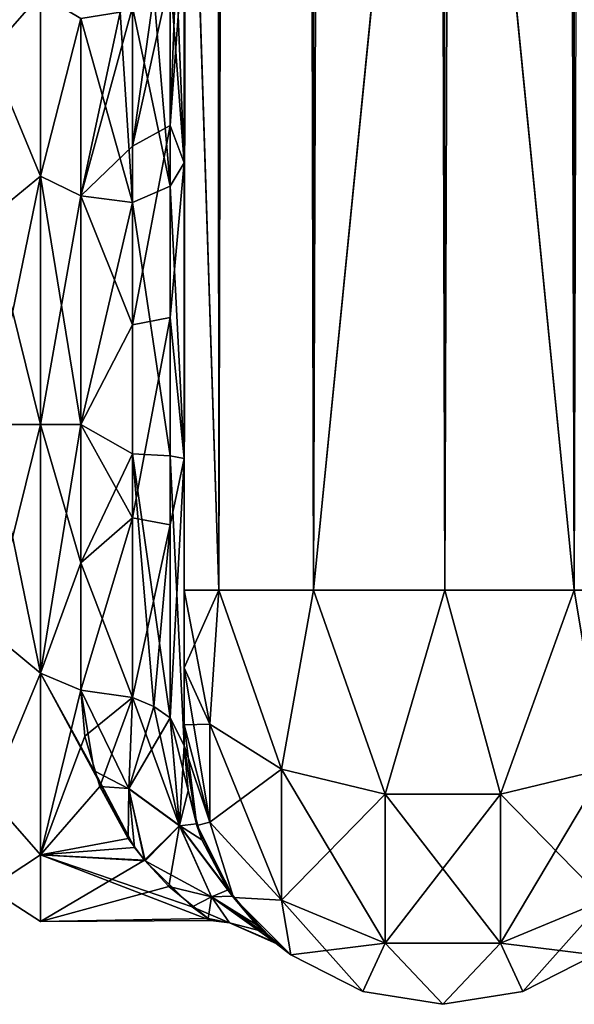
# Model space of a CAD drawing. Extents: x -23 to 700, y -2000 to 0.
# Tile 81 of 210: x 647 to 673, y -2000 to -1952. Entities that reach past the tile are written whole.
import ezdxf

# ---------------------------------------------------------------- set-up
doc = ezdxf.new("R2010")
doc.units = 0
doc.header["$LTSCALE"] = 72.417309
for name, color, linetype in [('1014', 7, 'CONTINUOUS'), ('1019', 7, 'CONTINUOUS'), ('1020', 7, 'CONTINUOUS'), ('1021', 7, 'CONTINUOUS'), ('1022', 7, 'CONTINUOUS'), ('1023', 7, 'CONTINUOUS'), ('1027', 7, 'CONTINUOUS'), ('1048', 7, 'CONTINUOUS'), ('1049', 7, 'CONTINUOUS'), ('1050', 7, 'CONTINUOUS'), ('1053', 7, 'CONTINUOUS'), ('1054', 7, 'CONTINUOUS'), ('1055', 7, 'CONTINUOUS'), ('1064', 7, 'CONTINUOUS'), ('1065', 7, 'CONTINUOUS')]:
    doc.layers.add(name, color=color, linetype=linetype)

msp = doc.modelspace()

# ---------------------------------------------------------------- linework, layer by layer
at = {"layer": '1014', "linetype": 'CONTINUOUS'}
for points in [[(654.45, -1980, -41), (654.45, -1983.743, -39.994), (654.45, -1928.15, -41), (654.45, -1980, -41)], [(654.45, -1928.15, -41), (654.45, -1983.743, -39.994), (654.45, -1936.812, -39.073), (654.45, -1928.15, -41)], [(654.45, -1928.15, 41), (654.45, -1936.812, 39.074), (654.45, -1980, 41), (654.45, -1928.15, 41)], [(654.45, -1983.743, -39.994), (654.45, -1986.496, -37.24), (654.45, -1936.812, -39.073), (654.45, -1983.743, -39.994)], [(654.45, -1936.812, -39.073), (654.45, -1986.496, -37.24), (654.45, -1943.908, -33.613), (654.45, -1936.812, -39.073)], [(654.45, -1936.812, 39.074), (654.45, -1943.907, 33.613), (654.45, -1986.496, 37.24), (654.45, -1936.812, 39.074)], [(654.45, -1980, 41), (654.45, -1936.812, 39.074), (654.45, -1983.743, 39.994), (654.45, -1980, 41)], [(654.45, -1983.743, 39.994), (654.45, -1936.812, 39.074), (654.45, -1986.496, 37.24), (654.45, -1983.743, 39.994)], [(654.45, -1943.907, 33.613), (654.45, -1947.989, 25.648), (654.45, -1987.5, 33.5), (654.45, -1943.907, 33.613)], [(654.45, -1986.496, 37.24), (654.45, -1943.907, 33.613), (654.45, -1987.5, 33.5), (654.45, -1986.496, 37.24)], [(654.45, -1986.496, -37.24), (654.45, -1987.5, -33.5), (654.45, -1943.908, -33.613), (654.45, -1986.496, -37.24)], [(654.45, -1943.908, -33.613), (654.45, -1987.5, -33.5), (654.45, -1973.631, -28.949), (654.45, -1943.908, -33.613)], [(654.45, -1947.99, -25.647), (654.45, -1943.908, -33.613), (654.45, -1959.358, -26.093), (654.45, -1947.99, -25.647)], [(654.45, -1959.358, -26.093), (654.45, -1943.908, -33.613), (654.45, -1973.631, -28.949), (654.45, -1959.358, -26.093)], [(654.45, -1947.989, 25.648), (654.45, -1948.296, 16.707), (654.45, -1959.359, 26.093), (654.45, -1947.989, 25.648)], [(654.45, -1987.5, 33.5), (654.45, -1947.989, 25.648), (654.45, -1973.632, 28.948), (654.45, -1987.5, 33.5)], [(654.45, -1973.632, 28.948), (654.45, -1947.989, 25.648), (654.45, -1959.359, 26.093), (654.45, -1973.632, 28.948)], [(654.45, -1948.296, -16.707), (654.45, -1947.99, -25.647), (654.45, -1959.358, -26.093), (654.45, -1948.296, -16.707)], [(654.45, -1987.5, -33.5), (654.45, -1987.5, -24.51), (654.45, -1973.631, -28.949), (654.45, -1987.5, -33.5)], [(654.45, -1987.5, 24.51), (654.45, -1987.5, 33.5), (654.45, -1973.632, 28.948), (654.45, -1987.5, 24.51)]]:
    msp.add_3dface(points, dxfattribs=at)
at = {"layer": '1019', "linetype": 'CONTINUOUS'}
for points in [[(647.5, -1984, -20.785), (647.5, -1972, -24), (649.45, -1978.677, -23.052), (647.5, -1984, -20.785)], [(649.45, -1978.677, -23.052), (647.5, -1972, -24), (649.45, -1972, -24), (649.45, -1978.677, -23.052)], [(647.5, -1972, 24), (647.5, -1984, 20.785), (649.45, -1972, 24), (647.5, -1972, 24)], [(649.45, -1972, 24), (647.5, -1984, 20.785), (649.45, -1978.677, 23.052), (649.45, -1972, 24)], [(649.45, -1984.828, -20.284), (647.5, -1984, -20.785), (649.45, -1978.677, -23.052), (649.45, -1984.828, -20.284)], [(649.45, -1978.677, 23.052), (647.5, -1984, 20.785), (649.45, -1984.828, 20.284), (649.45, -1978.677, 23.052)], [(647.5, -1992.785, -12), (647.5, -1984, -20.785), (652.053, -1992.426, -12.6), (647.5, -1992.785, -12)], [(652.053, -1992.426, -12.6), (647.5, -1984, -20.785), (650.097, -1988.728, -17.21), (652.053, -1992.426, -12.6)], [(650.097, -1988.728, -17.21), (647.5, -1984, -20.785), (649.45, -1984.828, -20.284), (650.097, -1988.728, -17.21)], [(647.5, -1984, 20.785), (647.5, -1992.785, 12), (649.45, -1984.828, 20.284), (647.5, -1984, 20.785)], [(649.45, -1984.828, 20.284), (647.5, -1992.785, 12), (649.657, -1987.046, 18.698), (649.45, -1984.828, 20.284)], [(649.657, -1987.046, 18.698), (647.5, -1992.785, 12), (650.375, -1989.474, 16.451), (649.657, -1987.046, 18.698)], [(650.375, -1989.474, 16.451), (647.5, -1992.785, 12), (651.741, -1991.992, 13.279), (650.375, -1989.474, 16.451)], [(651.741, -1991.992, 13.279), (647.5, -1992.785, 12), (652.531, -1993.034, 11.557), (651.741, -1991.992, 13.279)], [(652.557, -1993.066, -11.5), (647.5, -1992.785, -12), (652.053, -1992.426, -12.6), (652.557, -1993.066, -11.5)], [(647.5, -1996, 0), (647.5, -1992.785, -12), (655.735, -1995.954, -1.487), (647.5, -1996, 0)], [(655.735, -1995.954, -1.487), (647.5, -1992.785, -12), (654.836, -1995.285, -5.814), (655.735, -1995.954, -1.487)], [(654.836, -1995.285, -5.814), (647.5, -1992.785, -12), (652.557, -1993.066, -11.5), (654.836, -1995.285, -5.814)], [(647.5, -1992.785, 12), (647.5, -1996, 0), (652.531, -1993.034, 11.557), (647.5, -1992.785, 12)], [(652.531, -1993.034, 11.557), (647.5, -1996, 0), (653.716, -1994.302, 8.868), (652.531, -1993.034, 11.557)], [(653.716, -1994.302, 8.868), (647.5, -1996, 0), (655.603, -1995.858, 2.61), (653.716, -1994.302, 8.868)], [(655.603, -1995.858, 2.61), (647.5, -1996, 0), (655.735, -1995.954, -1.487), (655.603, -1995.858, 2.61)]]:
    msp.add_3dface(points, dxfattribs=at)
at = {"layer": '1020', "linetype": 'CONTINUOUS'}
for points in [[(647.5, -1951.215, 12), (647.5, -1960, 20.785), (649.45, -1952.383, 13.826), (647.5, -1951.215, 12)], [(647.5, -1960, -20.785), (647.5, -1951.215, -12), (649.45, -1952.383, -13.826), (647.5, -1960, -20.785)], [(649.45, -1952.383, 13.826), (647.5, -1960, 20.785), (649.45, -1960.951, 21.305), (649.45, -1952.383, 13.826)], [(649.45, -1960.951, -21.305), (647.5, -1960, -20.785), (649.45, -1952.383, -13.826), (649.45, -1960.951, -21.305)], [(649.45, -1972, -24), (647.5, -1972, -24), (647.5, -1960, -20.785), (649.45, -1972, -24)], [(647.5, -1960, 20.785), (647.5, -1972, 24), (649.45, -1960.951, 21.305), (647.5, -1960, 20.785)], [(649.45, -1972, -24), (647.5, -1960, -20.785), (649.45, -1960.951, -21.305), (649.45, -1972, -24)], [(647.5, -1972, 24), (649.45, -1972, 24), (649.45, -1960.951, 21.305), (647.5, -1972, 24)]]:
    msp.add_3dface(points, dxfattribs=at)
at = {"layer": '1021', "linetype": 'CONTINUOUS'}
for points in [[(654.45, -20, 41), (654.45, -71.85, 41), (656.125, -1980, 47.25), (654.45, -20, 41)], [(654.45, -20, 41), (656.125, -1980, 47.25), (656.125, -20, 47.25), (654.45, -20, 41)], [(656.125, -1980, 47.25), (660.697, -1980, 51.823), (656.125, -20, 47.25), (656.125, -1980, 47.25)], [(656.125, -20, 47.25), (660.697, -1980, 51.823), (660.697, -20, 51.823), (656.125, -20, 47.25)], [(667.05, -1980, 53.5), (667, -1916.55, 53.5), (660.697, -20, 51.823), (667.05, -1980, 53.5)], [(660.697, -1980, 51.823), (667.05, -1980, 53.5), (660.697, -20, 51.823), (660.697, -1980, 51.823)], [(654.45, -71.85, 41), (654.45, -1928.15, 41), (656.125, -1980, 47.25), (654.45, -71.85, 41)], [(654.45, -1928.15, 41), (654.45, -1980, 41), (656.125, -1980, 47.25), (654.45, -1928.15, 41)]]:
    msp.add_3dface(points, dxfattribs=at)
at = {"layer": '1022', "linetype": 'CONTINUOUS'}
for points in [[(654.45, -1980, -41), (654.45, -1928.15, -41), (656.125, -20, -47.25), (654.45, -1980, -41)], [(656.125, -1980, -47.25), (654.45, -1980, -41), (656.125, -20, -47.25), (656.125, -1980, -47.25)], [(660.697, -1980, -51.823), (656.125, -1980, -47.25), (660.697, -20, -51.823), (660.697, -1980, -51.823)], [(660.697, -20, -51.823), (656.125, -1980, -47.25), (656.125, -20, -47.25), (660.697, -20, -51.823)], [(667, -83.45, -53.5), (660.697, -1980, -51.823), (667.05, -20, -53.5), (667, -83.45, -53.5)], [(667.05, -20, -53.5), (660.697, -1980, -51.823), (660.697, -20, -51.823), (667.05, -20, -53.5)], [(667, -1916.55, -53.5), (660.697, -1980, -51.823), (667, -83.45, -53.5), (667, -1916.55, -53.5)], [(667.05, -1980, -53.5), (660.697, -1980, -51.823), (667, -1916.55, -53.5), (667.05, -1980, -53.5)]]:
    msp.add_3dface(points, dxfattribs=at)
at = {"layer": '1023', "linetype": 'CONTINUOUS'}
for points in [[(667.05, -1980, -53.5), (667, -1916.55, -53.5), (673.3, -20, -51.825), (667.05, -1980, -53.5)], [(673.3, -1980, -51.825), (667.05, -1980, -53.5), (673.3, -20, -51.825), (673.3, -1980, -51.825)], [(677.875, -20, -47.25), (673.3, -1980, -51.825), (673.3, -20, -51.825), (677.875, -20, -47.25)]]:
    msp.add_3dface(points, dxfattribs=at)
at = {"layer": '1027', "linetype": 'CONTINUOUS'}
for points in [[(667.05, -20, 53.5), (667, -83.45, 53.5), (673.3, -1980, 51.825), (667.05, -20, 53.5)], [(673.3, -20, 51.825), (667.05, -20, 53.5), (673.3, -1980, 51.825), (673.3, -20, 51.825)], [(677.875, -1980, 47.25), (673.3, -20, 51.825), (673.3, -1980, 51.825), (677.875, -1980, 47.25)], [(667, -83.45, 53.5), (667, -1916.55, 53.5), (673.3, -1980, 51.825), (667, -83.45, 53.5)], [(667, -1916.55, 53.5), (667.05, -1980, 53.5), (673.3, -1980, 51.825), (667, -1916.55, 53.5)]]:
    msp.add_3dface(points, dxfattribs=at)
at = {"layer": '1048', "linetype": 'CONTINUOUS'}
for points in [[(654.45, -1980, 41), (654.45, -1983.743, 39.994), (655.688, -1986.462, 44.692), (654.45, -1980, 41)], [(656.125, -1980, 47.25), (654.45, -1980, 41), (655.688, -1986.462, 44.692), (656.125, -1980, 47.25)], [(659.156, -1988.636, 48.459), (656.125, -1980, 47.25), (655.688, -1986.462, 44.692), (659.156, -1988.636, 48.459)], [(660.697, -1980, 51.823), (656.125, -1980, 47.25), (659.156, -1988.636, 48.459), (660.697, -1980, 51.823)], [(664.168, -1989.843, 50.549), (660.697, -1980, 51.823), (659.156, -1988.636, 48.459), (664.168, -1989.843, 50.549)], [(667.05, -1980, 53.5), (660.697, -1980, 51.823), (664.168, -1989.843, 50.549), (667.05, -1980, 53.5)], [(669.732, -1989.843, 50.549), (667.05, -1980, 53.5), (664.168, -1989.843, 50.549), (669.732, -1989.843, 50.549)], [(673.3, -1980, 51.825), (667.05, -1980, 53.5), (669.732, -1989.843, 50.549), (673.3, -1980, 51.825)], [(674.744, -1988.636, 48.459), (673.3, -1980, 51.825), (669.732, -1989.843, 50.549), (674.744, -1988.636, 48.459)], [(677.875, -1980, 47.25), (673.3, -1980, 51.825), (674.744, -1988.636, 48.459), (677.875, -1980, 47.25)], [(654.45, -1983.743, 39.994), (654.45, -1986.496, 37.24), (655.688, -1991.196, 39.956), (654.45, -1983.743, 39.994)], [(655.688, -1986.462, 44.692), (654.45, -1983.743, 39.994), (655.688, -1991.196, 39.956), (655.688, -1986.462, 44.692)], [(654.45, -1986.496, 37.24), (654.45, -1987.5, 33.5), (655.062, -1991.363, 33.5), (654.45, -1986.496, 37.24)], [(654.45, -1986.496, 37.24), (655.062, -1991.363, 33.5), (655.688, -1991.196, 39.956), (654.45, -1986.496, 37.24)], [(659.156, -1988.636, 48.459), (655.688, -1986.462, 44.692), (659.156, -1994.963, 42.129), (659.156, -1988.636, 48.459)], [(655.688, -1986.462, 44.692), (655.688, -1991.196, 39.956), (659.156, -1994.963, 42.129), (655.688, -1986.462, 44.692)], [(664.168, -1989.843, 50.549), (659.156, -1988.636, 48.459), (664.168, -1997.054, 43.334), (664.168, -1989.843, 50.549)], [(659.156, -1988.636, 48.459), (659.156, -1994.963, 42.129), (664.168, -1997.054, 43.334), (659.156, -1988.636, 48.459)], [(674.744, -1988.636, 48.459), (669.732, -1989.843, 50.549), (674.744, -1994.963, 42.129), (674.744, -1988.636, 48.459)], [(669.732, -1989.843, 50.549), (664.168, -1989.843, 50.549), (669.732, -1997.054, 43.334), (669.732, -1989.843, 50.549)], [(664.168, -1989.843, 50.549), (664.168, -1997.054, 43.334), (669.732, -1997.054, 43.334), (664.168, -1989.843, 50.549)], [(669.732, -1989.843, 50.549), (669.732, -1997.054, 43.334), (674.744, -1994.963, 42.129), (669.732, -1989.843, 50.549)], [(655.062, -1991.363, 33.5), (656.837, -1994.847, 33.5), (655.688, -1991.196, 39.956), (655.062, -1991.363, 33.5)], [(655.688, -1991.196, 39.956), (656.837, -1994.847, 33.5), (659.156, -1994.963, 42.129), (655.688, -1991.196, 39.956)], [(656.837, -1994.847, 33.5), (659.603, -1997.613, 33.5), (659.156, -1994.963, 42.129), (656.837, -1994.847, 33.5)], [(659.603, -1997.613, 33.5), (663.087, -1999.388, 33.5), (659.156, -1994.963, 42.129), (659.603, -1997.613, 33.5)], [(659.156, -1994.963, 42.129), (663.087, -1999.388, 33.5), (664.168, -1997.054, 43.334), (659.156, -1994.963, 42.129)], [(669.732, -1997.054, 43.334), (674.297, -1997.613, 33.5), (674.744, -1994.963, 42.129), (669.732, -1997.054, 43.334)], [(663.087, -1999.388, 33.5), (666.95, -2000, 33.5), (664.168, -1997.054, 43.334), (663.087, -1999.388, 33.5)], [(664.168, -1997.054, 43.334), (666.95, -2000, 33.5), (669.732, -1997.054, 43.334), (664.168, -1997.054, 43.334)], [(666.95, -2000, 33.5), (670.813, -1999.388, 33.5), (669.732, -1997.054, 43.334), (666.95, -2000, 33.5)], [(670.813, -1999.388, 33.5), (674.297, -1997.613, 33.5), (669.732, -1997.054, 43.334), (670.813, -1999.388, 33.5)]]:
    msp.add_3dface(points, dxfattribs=at)
at = {"layer": '1049', "linetype": 'CONTINUOUS'}
for points in [[(654.45, -1987.5, -24.51), (654.45, -1987.5, -33.5), (655.062, -1991.363, -33.5), (654.45, -1987.5, -24.51)], [(655.037, -1991.285, -20.21), (654.45, -1987.5, -24.51), (655.062, -1991.363, -33.5), (655.037, -1991.285, -20.21)], [(654.45, -1987.5, 33.5), (654.45, -1987.5, 24.51), (654.639, -1989.668, 22.304), (654.45, -1987.5, 33.5)], [(655.062, -1991.363, 33.5), (654.45, -1987.5, 33.5), (654.639, -1989.668, 22.304), (655.062, -1991.363, 33.5)], [(655.309, -1992.054, 19.039), (655.062, -1991.363, 33.5), (654.639, -1989.668, 22.304), (655.309, -1992.054, 19.039)], [(656.783, -1994.771, -13.478), (655.037, -1991.285, -20.21), (655.062, -1991.363, -33.5), (656.783, -1994.771, -13.478)], [(656.837, -1994.847, 33.5), (655.062, -1991.363, 33.5), (656.574, -1994.471, 14.246), (656.837, -1994.847, 33.5)], [(656.574, -1994.471, 14.246), (655.062, -1991.363, 33.5), (655.309, -1992.054, 19.039), (656.574, -1994.471, 14.246)], [(656.837, -1994.847, -33.5), (656.783, -1994.771, -13.478), (655.062, -1991.363, -33.5), (656.837, -1994.847, -33.5)], [(658.253, -1996.478, 7.288), (656.837, -1994.847, 33.5), (656.574, -1994.471, 14.246), (658.253, -1996.478, 7.288)], [(657.936, -1996.161, -8.837), (656.783, -1994.771, -13.478), (656.837, -1994.847, -33.5), (657.936, -1996.161, -8.837)], [(659.603, -1997.613, 33.5), (656.837, -1994.847, 33.5), (658.895, -1997.058, 2.575), (659.603, -1997.613, 33.5)], [(658.895, -1997.058, 2.575), (656.837, -1994.847, 33.5), (658.253, -1996.478, 7.288), (658.895, -1997.058, 2.575)], [(659.603, -1997.613, -33.5), (657.936, -1996.161, -8.837), (656.837, -1994.847, -33.5), (659.603, -1997.613, -33.5)], [(658.847, -1997.018, -3.129), (657.936, -1996.161, -8.837), (659.603, -1997.613, -33.5), (658.847, -1997.018, -3.129)], [(658.895, -1997.058, 2.575), (658.847, -1997.018, -3.129), (659.603, -1997.613, -33.5), (658.895, -1997.058, 2.575)], [(659.603, -1997.613, 33.5), (658.895, -1997.058, 2.575), (659.603, -1997.613, -33.5), (659.603, -1997.613, 33.5)], [(663.087, -1999.388, 33.5), (659.603, -1997.613, 33.5), (663.087, -1999.388, -33.5), (663.087, -1999.388, 33.5)], [(663.087, -1999.388, -33.5), (659.603, -1997.613, 33.5), (659.603, -1997.613, -33.5), (663.087, -1999.388, -33.5)], [(674.297, -1997.613, 33.5), (670.813, -1999.388, 33.5), (674.297, -1997.613, -33.5), (674.297, -1997.613, 33.5)], [(674.297, -1997.613, -33.5), (670.813, -1999.388, 33.5), (670.813, -1999.388, -33.5), (674.297, -1997.613, -33.5)], [(666.95, -2000, 33.5), (663.087, -1999.388, 33.5), (666.95, -2000, -33.5), (666.95, -2000, 33.5)], [(666.95, -2000, -33.5), (663.087, -1999.388, 33.5), (663.087, -1999.388, -33.5), (666.95, -2000, -33.5)], [(670.813, -1999.388, 33.5), (666.95, -2000, 33.5), (670.813, -1999.388, -33.5), (670.813, -1999.388, 33.5)], [(670.813, -1999.388, -33.5), (666.95, -2000, 33.5), (666.95, -2000, -33.5), (670.813, -1999.388, -33.5)]]:
    msp.add_3dface(points, dxfattribs=at)
at = {"layer": '1050', "linetype": 'CONTINUOUS'}
for points in [[(654.45, -1983.743, -39.994), (654.45, -1980, -41), (656.125, -1980, -47.25), (654.45, -1983.743, -39.994)], [(654.45, -1983.743, -39.994), (656.125, -1980, -47.25), (655.688, -1986.462, -44.692), (654.45, -1983.743, -39.994)], [(655.688, -1986.462, -44.692), (656.125, -1980, -47.25), (659.156, -1988.636, -48.459), (655.688, -1986.462, -44.692)], [(656.125, -1980, -47.25), (660.697, -1980, -51.823), (659.156, -1988.636, -48.459), (656.125, -1980, -47.25)], [(659.156, -1988.636, -48.459), (660.697, -1980, -51.823), (664.168, -1989.843, -50.549), (659.156, -1988.636, -48.459)], [(660.697, -1980, -51.823), (667.05, -1980, -53.5), (664.168, -1989.843, -50.549), (660.697, -1980, -51.823)], [(664.168, -1989.843, -50.549), (667.05, -1980, -53.5), (669.732, -1989.843, -50.549), (664.168, -1989.843, -50.549)], [(667.05, -1980, -53.5), (673.3, -1980, -51.825), (669.732, -1989.843, -50.549), (667.05, -1980, -53.5)], [(669.732, -1989.843, -50.549), (673.3, -1980, -51.825), (674.744, -1988.636, -48.459), (669.732, -1989.843, -50.549)], [(654.45, -1986.496, -37.24), (654.45, -1983.743, -39.994), (655.688, -1986.462, -44.692), (654.45, -1986.496, -37.24)], [(655.688, -1991.196, -39.956), (654.45, -1986.496, -37.24), (655.688, -1986.462, -44.692), (655.688, -1991.196, -39.956)], [(654.45, -1987.5, -33.5), (654.45, -1986.496, -37.24), (655.688, -1991.196, -39.956), (654.45, -1987.5, -33.5)], [(655.688, -1991.196, -39.956), (655.688, -1986.462, -44.692), (659.156, -1988.636, -48.459), (655.688, -1991.196, -39.956)], [(655.062, -1991.363, -33.5), (654.45, -1987.5, -33.5), (655.688, -1991.196, -39.956), (655.062, -1991.363, -33.5)], [(659.156, -1994.963, -42.129), (655.688, -1991.196, -39.956), (659.156, -1988.636, -48.459), (659.156, -1994.963, -42.129)], [(659.156, -1994.963, -42.129), (659.156, -1988.636, -48.459), (664.168, -1989.843, -50.549), (659.156, -1994.963, -42.129)], [(674.744, -1994.963, -42.129), (669.732, -1997.054, -43.334), (674.744, -1988.636, -48.459), (674.744, -1994.963, -42.129)], [(669.732, -1997.054, -43.334), (669.732, -1989.843, -50.549), (674.744, -1988.636, -48.459), (669.732, -1997.054, -43.334)], [(664.168, -1997.054, -43.334), (659.156, -1994.963, -42.129), (664.168, -1989.843, -50.549), (664.168, -1997.054, -43.334)], [(669.732, -1997.054, -43.334), (664.168, -1997.054, -43.334), (669.732, -1989.843, -50.549), (669.732, -1997.054, -43.334)], [(664.168, -1997.054, -43.334), (664.168, -1989.843, -50.549), (669.732, -1989.843, -50.549), (664.168, -1997.054, -43.334)], [(656.837, -1994.847, -33.5), (655.062, -1991.363, -33.5), (655.688, -1991.196, -39.956), (656.837, -1994.847, -33.5)], [(659.156, -1994.963, -42.129), (656.837, -1994.847, -33.5), (655.688, -1991.196, -39.956), (659.156, -1994.963, -42.129)], [(659.603, -1997.613, -33.5), (656.837, -1994.847, -33.5), (659.156, -1994.963, -42.129), (659.603, -1997.613, -33.5)], [(664.168, -1997.054, -43.334), (659.603, -1997.613, -33.5), (659.156, -1994.963, -42.129), (664.168, -1997.054, -43.334)], [(674.744, -1994.963, -42.129), (670.813, -1999.388, -33.5), (669.732, -1997.054, -43.334), (674.744, -1994.963, -42.129)], [(674.297, -1997.613, -33.5), (670.813, -1999.388, -33.5), (674.744, -1994.963, -42.129), (674.297, -1997.613, -33.5)], [(663.087, -1999.388, -33.5), (659.603, -1997.613, -33.5), (664.168, -1997.054, -43.334), (663.087, -1999.388, -33.5)], [(666.95, -2000, -33.5), (663.087, -1999.388, -33.5), (664.168, -1997.054, -43.334), (666.95, -2000, -33.5)], [(669.732, -1997.054, -43.334), (666.95, -2000, -33.5), (664.168, -1997.054, -43.334), (669.732, -1997.054, -43.334)], [(670.813, -1999.388, -33.5), (666.95, -2000, -33.5), (669.732, -1997.054, -43.334), (670.813, -1999.388, -33.5)]]:
    msp.add_3dface(points, dxfattribs=at)
at = {"layer": '1053', "linetype": 'CONTINUOUS'}
for points in [[(654.45, -1959.359, 26.093), (654.45, -1948.296, 16.707), (653.78, -1957.551, 22.215), (654.45, -1959.359, 26.093)], [(653.78, -1957.551, 22.215), (654.45, -1948.296, 16.707), (654.069, -1949.86, 15.605), (653.78, -1957.551, 22.215)], [(653.78, -1950.339, 15.267), (653.78, -1957.551, 22.215), (654.069, -1949.86, 15.605), (653.78, -1950.339, 15.267)], [(653.78, -1957.551, 22.215), (653.78, -1950.339, 15.267), (651.948, -1958.55, 20.679), (653.78, -1957.551, 22.215)], [(651.948, -1958.55, 20.679), (653.78, -1950.339, 15.267), (652.986, -1951.186, 14.67), (651.948, -1958.55, 20.679)], [(651.948, -1951.836, 14.212), (651.948, -1958.55, 20.679), (652.986, -1951.186, 14.67), (651.948, -1951.836, 14.212)], [(649.45, -1960.951, 21.305), (651.948, -1958.55, 20.679), (651.948, -1951.836, 14.212), (649.45, -1960.951, 21.305)], [(649.45, -1960.951, 21.305), (651.948, -1951.836, 14.212), (651.363, -1952.072, 14.046), (649.45, -1960.951, 21.305)], [(649.45, -1952.383, 13.826), (649.45, -1960.951, 21.305), (651.363, -1952.072, 14.046), (649.45, -1952.383, 13.826)], [(653.78, -1966.827, 25.99), (653.78, -1957.551, 22.215), (651.948, -1967.184, 24.194), (653.78, -1966.827, 25.99)], [(651.948, -1967.184, 24.194), (653.78, -1957.551, 22.215), (651.948, -1958.55, 20.679), (651.948, -1967.184, 24.194)], [(653.78, -1966.827, 25.99), (654.45, -1959.359, 26.093), (653.78, -1957.551, 22.215), (653.78, -1966.827, 25.99)], [(649.45, -1960.951, 21.305), (651.948, -1967.184, 24.194), (651.948, -1958.55, 20.679), (649.45, -1960.951, 21.305)], [(654.45, -1973.632, 28.948), (654.45, -1959.359, 26.093), (653.78, -1966.827, 25.99), (654.45, -1973.632, 28.948)], [(649.45, -1960.951, 21.305), (649.45, -1972, 24), (651.948, -1967.184, 24.194), (649.45, -1960.951, 21.305)], [(653.78, -1976.841, 26.054), (653.78, -1966.827, 25.99), (651.948, -1976.506, 24.253), (653.78, -1976.841, 26.054)], [(651.948, -1976.506, 24.253), (653.78, -1966.827, 25.99), (651.948, -1967.184, 24.194), (651.948, -1976.506, 24.253)], [(653.78, -1976.841, 26.054), (654.45, -1973.632, 28.948), (653.78, -1966.827, 25.99), (653.78, -1976.841, 26.054)], [(649.45, -1972, 24), (651.948, -1976.506, 24.253), (651.948, -1967.184, 24.194), (649.45, -1972, 24)], [(649.45, -1972, 24), (649.45, -1978.677, 23.052), (651.948, -1976.506, 24.253), (649.45, -1972, 24)], [(654.45, -1987.5, 24.51), (654.45, -1973.632, 28.948), (653.78, -1986.164, 22.397), (654.45, -1987.5, 24.51)], [(653.78, -1986.164, 22.397), (654.45, -1973.632, 28.948), (653.78, -1976.841, 26.054), (653.78, -1986.164, 22.397)], [(649.45, -1978.677, 23.052), (649.45, -1984.828, 20.284), (651.948, -1976.506, 24.253), (649.45, -1978.677, 23.052)], [(649.45, -1984.828, 20.284), (651.948, -1985.185, 20.849), (651.948, -1976.506, 24.253), (649.45, -1984.828, 20.284)], [(651.948, -1985.185, 20.849), (653.78, -1976.841, 26.054), (651.948, -1976.506, 24.253), (651.948, -1985.185, 20.849)], [(652.985, -1985.61, 21.522), (653.78, -1976.841, 26.054), (651.948, -1985.185, 20.849), (652.985, -1985.61, 21.522)], [(653.78, -1986.164, 22.397), (653.78, -1976.841, 26.054), (652.985, -1985.61, 21.522), (653.78, -1986.164, 22.397)]]:
    msp.add_3dface(points, dxfattribs=at)
at = {"layer": '1054', "linetype": 'CONTINUOUS'}
for points in [[(649.45, -1984.828, 20.284), (649.657, -1987.046, 18.698), (651.948, -1985.185, 20.849), (649.45, -1984.828, 20.284)], [(650.097, -1988.728, -17.21), (649.45, -1984.828, -20.284), (651.775, -1989.6, -16.593), (650.097, -1988.728, -17.21)], [(649.45, -1984.828, -20.284), (651.948, -1985.185, -20.849), (651.775, -1989.6, -16.593), (649.45, -1984.828, -20.284)], [(649.657, -1987.046, 18.698), (650.375, -1989.474, 16.451), (651.948, -1985.185, 20.849), (649.657, -1987.046, 18.698)], [(651.948, -1985.185, 20.849), (650.375, -1989.474, 16.451), (651.772, -1989.573, 16.625), (651.948, -1985.185, 20.849)], [(652.985, -1985.61, 21.522), (651.948, -1985.185, 20.849), (651.772, -1989.573, 16.625), (652.985, -1985.61, 21.522)], [(651.948, -1985.185, -20.849), (654.22, -1991.373, -16.127), (651.775, -1989.6, -16.593), (651.948, -1985.185, -20.849)], [(652.986, -1985.61, -21.522), (654.22, -1991.373, -16.127), (651.948, -1985.185, -20.849), (652.986, -1985.61, -21.522)], [(653.78, -1986.164, 22.397), (652.985, -1985.61, 21.522), (651.772, -1989.573, 16.625), (653.78, -1986.164, 22.397)], [(653.78, -1986.164, -22.397), (654.22, -1991.373, -16.127), (652.986, -1985.61, -21.522), (653.78, -1986.164, -22.397)], [(654.219, -1991.371, 16.129), (653.78, -1986.164, 22.397), (651.772, -1989.573, 16.625), (654.219, -1991.371, 16.129)], [(654.45, -1987.5, -24.51), (655.037, -1991.285, -20.21), (653.78, -1986.164, -22.397), (654.45, -1987.5, -24.51)], [(654.45, -1987.5, 24.51), (653.78, -1986.164, 22.397), (654.219, -1991.371, 16.129), (654.45, -1987.5, 24.51)], [(653.78, -1986.164, -22.397), (655.037, -1991.285, -20.21), (654.22, -1991.373, -16.127), (653.78, -1986.164, -22.397)], [(654.639, -1989.668, 22.304), (654.45, -1987.5, 24.51), (654.219, -1991.371, 16.129), (654.639, -1989.668, 22.304)], [(652.053, -1992.426, -12.6), (650.097, -1988.728, -17.21), (651.775, -1989.6, -16.593), (652.053, -1992.426, -12.6)], [(650.375, -1989.474, 16.451), (651.741, -1991.992, 13.279), (651.772, -1989.573, 16.625), (650.375, -1989.474, 16.451)], [(651.741, -1991.992, 13.279), (652.531, -1993.034, 11.557), (651.772, -1989.573, 16.625), (651.741, -1991.992, 13.279)], [(652.531, -1993.034, 11.557), (654.219, -1991.371, 16.129), (651.772, -1989.573, 16.625), (652.531, -1993.034, 11.557)], [(652.557, -1993.066, -11.5), (652.053, -1992.426, -12.6), (651.775, -1989.6, -16.593), (652.557, -1993.066, -11.5)], [(654.22, -1991.373, -16.127), (652.557, -1993.066, -11.5), (651.775, -1989.6, -16.593), (654.22, -1991.373, -16.127)], [(655.309, -1992.054, 19.039), (654.639, -1989.668, 22.304), (654.219, -1991.371, 16.129), (655.309, -1992.054, 19.039)], [(652.531, -1993.034, 11.557), (653.716, -1994.302, 8.868), (654.219, -1991.371, 16.129), (652.531, -1993.034, 11.557)], [(652.557, -1993.066, -11.5), (654.22, -1991.373, -16.127), (655.768, -1994.816, -8.371), (652.557, -1993.066, -11.5)], [(653.716, -1994.302, 8.868), (655.767, -1994.815, 8.376), (654.219, -1991.371, 16.129), (653.716, -1994.302, 8.868)], [(656.574, -1994.471, 14.246), (655.309, -1992.054, 19.039), (654.219, -1991.371, 16.129), (656.574, -1994.471, 14.246)], [(655.767, -1994.815, 8.376), (656.574, -1994.471, 14.246), (654.219, -1991.371, 16.129), (655.767, -1994.815, 8.376)], [(655.037, -1991.285, -20.21), (656.783, -1994.771, -13.478), (654.22, -1991.373, -16.127), (655.037, -1991.285, -20.21)], [(654.22, -1991.373, -16.127), (656.783, -1994.771, -13.478), (655.768, -1994.816, -8.371), (654.22, -1991.373, -16.127)], [(654.836, -1995.285, -5.814), (652.557, -1993.066, -11.5), (655.768, -1994.816, -8.371), (654.836, -1995.285, -5.814)], [(653.716, -1994.302, 8.868), (655.603, -1995.858, 2.61), (655.767, -1994.815, 8.376), (653.716, -1994.302, 8.868)], [(658.253, -1996.478, 7.288), (656.574, -1994.471, 14.246), (655.767, -1994.815, 8.376), (658.253, -1996.478, 7.288)], [(654.836, -1995.285, -5.814), (655.768, -1994.816, -8.371), (656.641, -1996.069, 0.004), (654.836, -1995.285, -5.814)], [(655.603, -1995.858, 2.61), (656.641, -1996.069, 0.004), (655.767, -1994.815, 8.376), (655.603, -1995.858, 2.61)], [(656.641, -1996.069, 0.004), (658.253, -1996.478, 7.288), (655.767, -1994.815, 8.376), (656.641, -1996.069, 0.004)], [(656.783, -1994.771, -13.478), (657.936, -1996.161, -8.837), (655.768, -1994.816, -8.371), (656.783, -1994.771, -13.478)], [(657.936, -1996.161, -8.837), (658.847, -1997.018, -3.129), (655.768, -1994.816, -8.371), (657.936, -1996.161, -8.837)], [(655.768, -1994.816, -8.371), (658.847, -1997.018, -3.129), (656.641, -1996.069, 0.004), (655.768, -1994.816, -8.371)], [(655.735, -1995.954, -1.487), (654.836, -1995.285, -5.814), (656.641, -1996.069, 0.004), (655.735, -1995.954, -1.487)], [(655.603, -1995.858, 2.61), (655.735, -1995.954, -1.487), (656.641, -1996.069, 0.004), (655.603, -1995.858, 2.61)], [(658.847, -1997.018, -3.129), (658.895, -1997.058, 2.575), (656.641, -1996.069, 0.004), (658.847, -1997.018, -3.129)], [(658.895, -1997.058, 2.575), (658.253, -1996.478, 7.288), (656.641, -1996.069, 0.004), (658.895, -1997.058, 2.575)]]:
    msp.add_3dface(points, dxfattribs=at)
at = {"layer": '1055', "linetype": 'CONTINUOUS'}
for points in [[(654.45, -1948.296, -16.707), (654.45, -1959.358, -26.093), (654.069, -1949.86, -15.605), (654.45, -1948.296, -16.707)], [(654.069, -1949.86, -15.605), (654.45, -1959.358, -26.093), (653.78, -1950.339, -15.267), (654.069, -1949.86, -15.605)], [(653.78, -1950.339, -15.267), (653.78, -1960.475, -23.863), (652.985, -1951.186, -14.67), (653.78, -1950.339, -15.267)], [(653.78, -1950.339, -15.267), (654.45, -1959.358, -26.093), (653.78, -1960.475, -23.863), (653.78, -1950.339, -15.267)], [(652.985, -1951.186, -14.67), (653.78, -1960.475, -23.863), (651.948, -1951.836, -14.212), (652.985, -1951.186, -14.67)], [(651.948, -1961.272, -22.213), (649.45, -1952.383, -13.826), (651.363, -1952.072, -14.046), (651.948, -1961.272, -22.213)], [(651.948, -1951.836, -14.212), (651.948, -1961.272, -22.213), (651.363, -1952.072, -14.046), (651.948, -1951.836, -14.212)], [(651.948, -1951.836, -14.212), (653.78, -1960.475, -23.863), (651.948, -1961.272, -22.213), (651.948, -1951.836, -14.212)], [(649.45, -1960.951, -21.305), (649.45, -1952.383, -13.826), (651.948, -1961.272, -22.213), (649.45, -1960.951, -21.305)], [(654.45, -1959.358, -26.093), (654.45, -1973.631, -28.949), (653.78, -1960.475, -23.863), (654.45, -1959.358, -26.093)], [(653.78, -1960.475, -23.863), (653.78, -1973.509, -26.457), (651.948, -1961.272, -22.213), (653.78, -1960.475, -23.863)], [(653.78, -1960.475, -23.863), (654.45, -1973.631, -28.949), (653.78, -1973.509, -26.457), (653.78, -1960.475, -23.863)], [(649.45, -1972, -24), (649.45, -1960.951, -21.305), (651.948, -1961.272, -22.213), (649.45, -1972, -24)], [(649.45, -1972, -24), (651.948, -1961.272, -22.213), (651.948, -1973.405, -24.629), (649.45, -1972, -24)], [(651.948, -1961.272, -22.213), (653.78, -1973.509, -26.457), (651.948, -1973.405, -24.629), (651.948, -1961.272, -22.213)], [(649.45, -1978.677, -23.052), (649.45, -1972, -24), (651.948, -1973.405, -24.629), (649.45, -1978.677, -23.052)], [(651.948, -1985.185, -20.849), (649.45, -1978.677, -23.052), (651.948, -1973.405, -24.629), (651.948, -1985.185, -20.849)], [(653.78, -1986.164, -22.397), (652.986, -1985.61, -21.522), (651.948, -1973.405, -24.629), (653.78, -1986.164, -22.397)], [(653.78, -1973.509, -26.457), (653.78, -1986.164, -22.397), (651.948, -1973.405, -24.629), (653.78, -1973.509, -26.457)], [(652.986, -1985.61, -21.522), (651.948, -1985.185, -20.849), (651.948, -1973.405, -24.629), (652.986, -1985.61, -21.522)], [(654.45, -1973.631, -28.949), (654.45, -1987.5, -24.51), (653.78, -1973.509, -26.457), (654.45, -1973.631, -28.949)], [(654.45, -1987.5, -24.51), (653.78, -1986.164, -22.397), (653.78, -1973.509, -26.457), (654.45, -1987.5, -24.51)], [(649.45, -1984.828, -20.284), (649.45, -1978.677, -23.052), (651.948, -1985.185, -20.849), (649.45, -1984.828, -20.284)]]:
    msp.add_3dface(points, dxfattribs=at)
at = {"layer": '1064', "linetype": 'CONTINUOUS'}
for points in [[(647.5, -1951.215, 12), (645.025, -1949.601, 5.112), (645.025, -1954.038, 14.325), (647.5, -1951.215, 12)], [(647.5, -1951.215, -12), (645.025, -1954.038, -14.325), (645.025, -1949.601, -5.112), (647.5, -1951.215, -12)], [(647.5, -1960, 20.785), (647.5, -1951.215, 12), (645.025, -1954.038, 14.325), (647.5, -1960, 20.785)], [(647.5, -1951.215, -12), (647.5, -1960, -20.785), (645.025, -1954.038, -14.325), (647.5, -1951.215, -12)], [(647.5, -1960, 20.785), (645.025, -1954.038, 14.325), (645.025, -1962.032, 20.7), (647.5, -1960, 20.785)], [(647.5, -1960, -20.785), (645.025, -1962.032, -20.7), (645.025, -1954.038, -14.325), (647.5, -1960, -20.785)], [(647.5, -1960, -20.785), (647.5, -1972, -24), (645.025, -1962.032, -20.7), (647.5, -1960, -20.785)], [(647.5, -1972, 24), (647.5, -1960, 20.785), (645.025, -1972, 22.975), (647.5, -1972, 24)], [(647.5, -1960, 20.785), (645.025, -1962.032, 20.7), (645.025, -1972, 22.975), (647.5, -1960, 20.785)], [(647.5, -1972, -24), (645.025, -1972, -22.975), (645.025, -1962.032, -20.7), (647.5, -1972, -24)]]:
    msp.add_3dface(points, dxfattribs=at)
at = {"layer": '1065', "linetype": 'CONTINUOUS'}
for points in [[(647.5, -1972, -24), (647.5, -1984, -20.785), (645.025, -1972, -22.975), (647.5, -1972, -24)], [(645.025, -1972, -22.975), (647.5, -1984, -20.785), (645.025, -1981.968, -20.7), (645.025, -1972, -22.975)], [(647.5, -1984, 20.785), (647.5, -1972, 24), (645.025, -1981.968, 20.7), (647.5, -1984, 20.785)], [(647.5, -1972, 24), (645.025, -1972, 22.975), (645.025, -1981.968, 20.7), (647.5, -1972, 24)], [(647.5, -1984, -20.785), (645.025, -1989.962, -14.325), (645.025, -1981.968, -20.7), (647.5, -1984, -20.785)], [(647.5, -1984, 20.785), (645.025, -1981.968, 20.7), (645.025, -1989.962, 14.325), (647.5, -1984, 20.785)], [(647.5, -1984, -20.785), (647.5, -1992.785, -12), (645.025, -1989.962, -14.325), (647.5, -1984, -20.785)], [(647.5, -1992.785, 12), (647.5, -1984, 20.785), (645.025, -1989.962, 14.325), (647.5, -1992.785, 12)], [(647.5, -1992.785, -12), (645.025, -1994.399, -5.112), (645.025, -1989.962, -14.325), (647.5, -1992.785, -12)], [(647.5, -1992.785, 12), (645.025, -1989.962, 14.325), (645.025, -1994.399, 5.112), (647.5, -1992.785, 12)], [(647.5, -1992.785, -12), (647.5, -1996, 0), (645.025, -1994.399, -5.112), (647.5, -1992.785, -12)], [(647.5, -1996, 0), (647.5, -1992.785, 12), (645.025, -1994.399, 5.112), (647.5, -1996, 0)], [(647.5, -1996, 0), (645.025, -1994.399, 5.112), (645.025, -1994.399, -5.112), (647.5, -1996, 0)]]:
    msp.add_3dface(points, dxfattribs=at)

doc.saveas('drawing.dxf')
